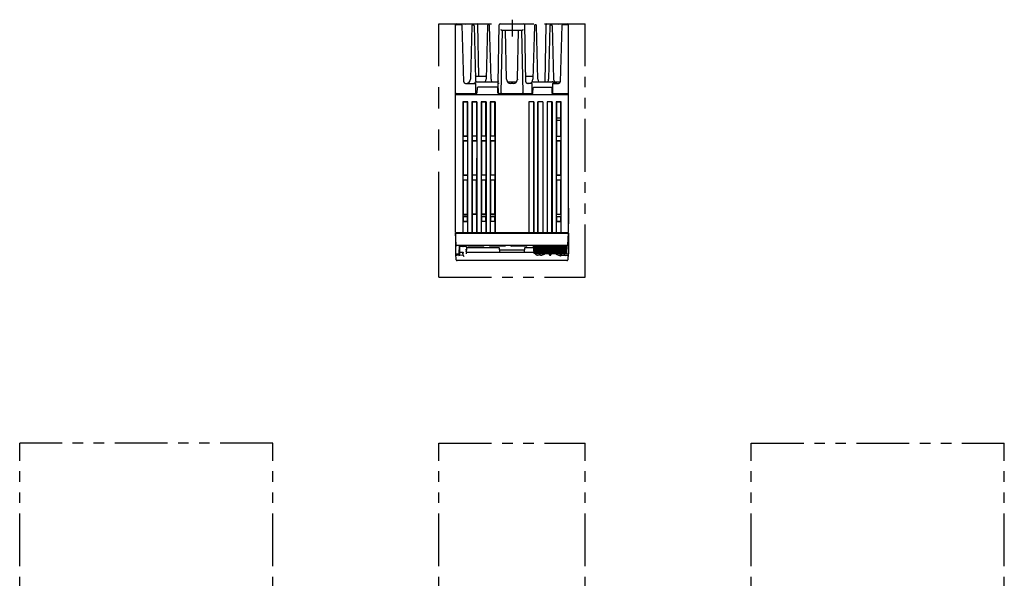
# Model space of a CAD drawing. Header units: millimetres. Extents: x 62 to 795, y -205 to 633.
# Tile 26 of 26: x 64 to 657, y 296 to 633. Entities that reach past the tile are written whole.
import ezdxf

# ---------------------------------------------------------------- set-up
doc = ezdxf.new("R2010")
doc.units = ezdxf.units.MM
doc.linetypes.add('PHANTOMX2', pattern=[127, 63.5, -12.7, 12.7, -12.7, 12.7, -12.7])
for name, color, linetype in [('10', 3, 'CONTINUOUS'), ('11', 2, 'CONTINUOUS'), ('12', 7, 'CONTINUOUS'), ('18', 1, 'PHANTOMX2')]:
    doc.layers.add(name, color=color, linetype=linetype)

msp = doc.modelspace()

# ---------------------------------------------------------------- linework, layer by layer
at = {"layer": '10'}
for p, q in [((326.55, 504.57), (326.55, 629.57)), ((327.05, 630.07), (339.56, 630.07)), ((330.06, 629.57), (327.05, 629.57)), ((331.45, 595.25), (330.56, 629.37)), ((332.55, 629.58), (332.55, 629.56)), ((336.43, 628.99), (335.59, 596.71)), ((337.03, 629.57), (337.07, 629.57)), ((337.67, 628.99), (338.51, 596.71)), ((340.6, 598.57), (340.06, 629.58)), ((345.83, 628.99), (344.99, 596.71)), ((346.43, 629.57), (346.47, 629.57)), ((347.91, 596.71), (347.07, 628.99)), ((352.25, 594.27), (352.87, 629.58)), ((353.37, 630.07), (367.73, 630.07)), ((368.83, 595.25), (368.23, 629.58)), ((374.03, 628.99), (373.19, 596.71)), ((374.63, 629.57), (374.67, 629.57)), ((376.11, 596.71), (375.27, 628.99)), ((380.44, 595.27), (381.04, 629.58)), ((381.54, 630.07), (394.05, 630.07)), ((383.43, 628.99), (382.59, 596.71)), ((384.03, 629.57), (384.07, 629.57)), ((384.67, 628.99), (385.51, 596.71)), ((388.55, 629.56), (388.55, 629.58)), ((390.54, 629.37), (389.65, 595.25)), ((394.05, 629.57), (391.04, 629.57)), ((394.55, 504.57), (394.55, 629.57)), ((354.1, 588.56), (354.75, 626.07)), ((366.48, 626.07), (354.62, 626.07)), ((357.31, 596.71), (356.54, 626.07)), ((363.79, 596.71), (364.56, 626.07)), ((366.35, 626.07), (367, 588.56)), ((332.45, 594.27), (338.3, 594.27)), ((338.65, 595.13), (337.95, 594.42)), ((338.7, 588.56), (338.79, 593.76)), ((338.95, 598.57), (344.55, 598.57)), ((339.01, 595.27), (351.78, 595.27)), ((352.35, 588.56), (352.25, 594.27)), ((357.31, 596.77), (357.33, 596.77)), ((357.33, 596.77), (357.33, 596.43)), ((358.08, 595.27), (363.02, 595.27)), ((361.29, 594.27), (359.81, 594.27)), ((363.77, 596.77), (363.77, 596.44)), ((363.77, 596.77), (363.79, 596.77)), ((368.77, 598.57), (372.75, 598.57)), ((372.29, 594.27), (369.83, 594.27)), ((372.65, 595.13), (371.95, 594.42)), ((372.7, 588.56), (372.79, 593.76)), ((373.01, 595.27), (384.69, 595.27)), ((384.91, 593.76), (385, 588.38)), ((385.05, 595.13), (385.75, 594.42)), ((385.4, 594.27), (388.65, 594.27)), ((386.28, 595.27), (389.16, 595.27)), ((326.55, 587.57), (394.55, 587.57)), ((326.85, 587.57), (326.85, 588.07)), ((326.85, 588.07), (338.96, 588.07)), ((339.51, 591.58), (339.46, 588.56)), ((340.01, 592.07), (339.51, 591.58)), ((351.49, 592.07), (340.01, 592.07)), ((351.99, 591.58), (351.49, 592.07)), ((352.04, 588.56), (351.99, 591.58)), ((352.54, 588.07), (372.66, 588.07)), ((363.34, 588.07), (363.34, 587.57)), ((366.1, 588.07), (366.1, 587.57)), ((372.7, 588.37), (372.69, 588.07)), ((373.16, 588.56), (373.21, 591.58)), ((373.71, 592.07), (373.21, 591.58)), ((373.26, 591.76), (373.33, 591.69)), ((373.71, 592.07), (383.99, 592.07)), ((384.49, 591.58), (383.99, 592.07)), ((384.49, 591.58), (384.54, 588.56)), ((385.04, 588.07), (394.25, 588.07)), ((394.25, 587.57), (394.25, 588.07)), ((330.95, 583.1), (330.95, 504.57)), ((331.1, 582.95), (330.95, 583.1)), ((333.95, 583.1), (330.95, 583.1)), ((331.1, 582.95), (331.12, 562.57)), ((333.8, 582.95), (331.1, 582.95)), ((333.78, 562.57), (333.8, 582.95)), ((333.95, 583.1), (333.8, 582.95)), ((333.95, 504.57), (333.95, 583.1)), ((336.45, 583.1), (336.45, 504.57)), ((336.6, 582.95), (336.45, 583.1)), ((339.45, 583.1), (336.45, 583.1)), ((336.6, 582.95), (336.62, 562.57)), ((339.3, 582.95), (336.6, 582.95)), ((339.28, 562.57), (339.3, 582.95)), ((339.45, 583.1), (339.3, 582.95)), ((339.45, 583.1), (339.45, 504.57)), ((341.95, 583.1), (341.95, 504.57)), ((342.1, 582.95), (341.95, 583.1)), ((344.95, 583.1), (341.95, 583.1)), ((342.1, 582.95), (342.12, 562.57)), ((344.8, 582.95), (342.1, 582.95)), ((344.78, 562.57), (344.8, 582.95)), ((344.95, 583.1), (344.8, 582.95)), ((344.95, 583.1), (344.95, 504.57)), ((347.45, 583.1), (347.45, 504.57)), ((347.6, 582.95), (347.45, 583.1)), ((350.45, 583.1), (347.45, 583.1)), ((347.6, 582.95), (347.62, 562.57)), ((350.3, 582.95), (347.6, 582.95)), ((350.28, 562.57), (350.3, 582.95)), ((350.45, 583.1), (350.3, 582.95)), ((350.45, 583.1), (350.45, 504.57)), ((370.65, 583.07), (370.65, 504.57)), ((373.65, 583.07), (370.65, 583.07)), ((370.65, 583.07), (370.68, 583.05)), ((370.68, 583.05), (370.68, 504.57)), ((373.62, 583.05), (370.68, 583.05)), ((373.65, 583.07), (373.62, 583.05)), ((373.62, 504.57), (373.62, 583.05)), ((373.65, 583.07), (373.65, 504.57)), ((376.15, 583.07), (376.15, 504.57)), ((379.15, 583.07), (376.15, 583.07)), ((376.15, 583.07), (376.18, 583.05)), ((376.18, 504.57), (376.18, 583.05)), ((379.12, 583.05), (376.18, 583.05)), ((379.15, 583.07), (379.12, 583.05)), ((379.12, 583.05), (379.12, 504.57)), ((379.15, 583.07), (379.15, 504.57)), ((384.65, 583.07), (381.65, 583.07)), ((381.65, 583.07), (381.65, 504.57)), ((381.65, 583.07), (381.68, 583.05)), ((384.62, 583.05), (381.68, 583.05)), ((381.68, 583.05), (381.68, 504.57)), ((384.65, 583.07), (384.62, 583.05)), ((384.62, 504.57), (384.62, 583.05)), ((384.65, 583.07), (384.65, 504.57)), ((390.15, 583.07), (387.15, 583.07)), ((387.15, 583.07), (387.15, 504.57)), ((387.15, 583.07), (387.3, 582.92)), ((390, 582.92), (387.3, 582.92)), ((387.3, 582.92), (387.31, 573.57)), ((389.99, 573.57), (390, 582.92)), ((390, 582.92), (390.15, 583.07)), ((390.15, 504.57), (390.15, 583.07)), ((387.31, 573.57), (387.3, 573.56)), ((387.3, 573.56), (390, 573.56)), ((387.3, 573.56), (387.3, 572.08)), ((387.3, 572.08), (390, 572.08)), ((387.31, 572.07), (387.3, 572.08)), ((387.31, 573.57), (389.99, 573.57)), ((387.31, 572.07), (389.99, 572.07)), ((387.33, 572.07), (387.33, 562.57)), ((389.97, 562.57), (389.97, 572.07)), ((389.99, 573.57), (390, 573.56)), ((389.99, 572.07), (390, 572.08)), ((390, 572.08), (390, 573.56)), ((330.98, 562.42), (331.12, 562.57)), ((330.98, 562.42), (330.98, 559.57)), ((330.98, 562.42), (333.92, 562.42)), ((330.98, 559.57), (331.13, 559.42)), ((333.92, 559.57), (330.98, 559.57)), ((333.78, 562.57), (331.12, 562.57)), ((331.13, 559.42), (331.14, 539.23)), ((333.77, 559.42), (331.13, 559.42)), ((333.77, 559.42), (333.76, 539.23)), ((333.92, 559.57), (333.77, 559.42)), ((333.92, 562.42), (333.78, 562.57)), ((333.92, 559.57), (333.92, 562.42)), ((336.48, 562.42), (336.62, 562.57)), ((336.48, 562.42), (336.48, 559.57)), ((339.42, 562.42), (336.48, 562.42)), ((336.48, 559.57), (336.63, 559.42)), ((339.42, 559.57), (336.48, 559.57)), ((339.28, 562.57), (336.62, 562.57)), ((336.63, 559.42), (336.64, 539.23)), ((339.27, 559.42), (336.63, 559.42)), ((339.27, 559.42), (339.26, 539.23)), ((339.42, 559.57), (339.27, 559.42)), ((339.42, 562.42), (339.28, 562.57)), ((339.42, 559.57), (339.42, 562.42)), ((341.98, 562.42), (342.12, 562.57)), ((341.98, 562.42), (341.98, 559.57)), ((344.92, 562.42), (341.98, 562.42)), ((341.98, 559.57), (342.13, 559.42)), ((344.92, 559.57), (341.98, 559.57)), ((344.78, 562.57), (342.12, 562.57)), ((342.13, 559.42), (342.14, 539.23)), ((344.77, 559.42), (342.13, 559.42)), ((344.77, 559.42), (344.76, 539.23)), ((344.92, 559.57), (344.77, 559.42)), ((344.92, 562.42), (344.78, 562.57)), ((344.92, 559.57), (344.92, 562.42)), ((347.48, 562.42), (347.62, 562.57)), ((347.48, 562.42), (347.48, 559.57)), ((350.42, 562.42), (347.48, 562.42)), ((347.48, 559.57), (347.63, 559.42)), ((350.42, 559.57), (347.48, 559.57)), ((350.28, 562.57), (347.62, 562.57)), ((347.63, 559.42), (347.64, 539.23)), ((350.27, 559.42), (347.63, 559.42)), ((350.27, 559.42), (350.26, 539.23)), ((350.42, 559.57), (350.27, 559.42)), ((350.42, 562.42), (350.28, 562.57)), ((350.42, 559.57), (350.42, 562.42)), ((387.18, 562.57), (390.12, 562.57)), ((387.18, 562.57), (387.18, 559.57)), ((390.12, 559.57), (387.18, 559.57)), ((387.18, 559.57), (387.32, 559.42)), ((387.32, 559.42), (387.31, 539.21)), ((389.98, 559.42), (387.32, 559.42)), ((390.12, 559.57), (389.98, 559.42)), ((389.99, 539.21), (389.98, 559.42)), ((390.12, 559.57), (390.12, 562.57)), ((330.98, 539.07), (331.14, 539.23)), ((330.98, 539.07), (330.98, 536.07)), ((330.98, 539.07), (333.92, 539.07)), ((330.98, 536.07), (331.14, 535.91)), ((333.92, 536.07), (330.98, 536.07)), ((331.14, 539.23), (333.76, 539.23)), ((331.14, 535.91), (331.15, 515.47)), ((333.76, 535.91), (331.14, 535.91)), ((333.75, 515.47), (333.76, 535.91)), ((333.92, 539.07), (333.76, 539.23)), ((333.92, 536.07), (333.76, 535.91)), ((333.92, 536.07), (333.92, 539.07)), ((336.48, 539.07), (336.64, 539.23)), ((339.42, 539.07), (336.48, 539.07)), ((336.48, 539.07), (336.48, 536.07)), ((336.48, 536.07), (336.64, 535.91)), ((339.42, 536.07), (336.48, 536.07)), ((336.64, 539.23), (339.26, 539.23)), ((339.26, 535.91), (336.64, 535.91)), ((336.64, 535.91), (336.65, 515.47)), ((339.25, 515.47), (339.26, 535.91)), ((339.42, 539.07), (339.26, 539.23)), ((339.42, 536.07), (339.26, 535.91)), ((339.42, 536.07), (339.42, 539.07)), ((341.98, 539.07), (342.14, 539.23)), ((344.92, 539.07), (341.98, 539.07)), ((341.98, 539.07), (341.98, 536.07)), ((341.98, 536.07), (342.14, 535.91)), ((344.92, 536.07), (341.98, 536.07)), ((342.14, 539.23), (344.76, 539.23)), ((344.76, 535.91), (342.14, 535.91)), ((342.14, 535.91), (342.15, 515.47)), ((344.75, 515.47), (344.76, 535.91)), ((344.92, 539.07), (344.76, 539.23)), ((344.92, 536.07), (344.76, 535.91)), ((344.92, 536.07), (344.92, 539.07)), ((347.48, 539.07), (347.64, 539.23)), ((350.42, 539.07), (347.48, 539.07)), ((347.48, 539.07), (347.48, 536.07)), ((350.42, 536.07), (347.48, 536.07)), ((347.48, 536.07), (347.64, 535.91)), ((347.64, 539.23), (350.26, 539.23)), ((350.26, 535.91), (347.64, 535.91)), ((347.64, 535.91), (347.65, 515.47)), ((350.25, 515.47), (350.26, 535.91)), ((350.42, 539.07), (350.26, 539.23)), ((350.42, 536.07), (350.26, 535.91)), ((350.42, 536.07), (350.42, 539.07)), ((387.18, 539.07), (387.31, 539.21)), ((387.18, 539.07), (390.12, 539.07)), ((387.18, 539.07), (387.18, 536.07)), ((390.12, 536.07), (387.18, 536.07)), ((387.18, 536.07), (387.31, 535.94)), ((387.31, 535.94), (387.3, 515.6)), ((387.31, 539.21), (389.99, 539.21)), ((389.99, 535.94), (387.31, 535.94)), ((390.12, 539.07), (389.99, 539.21)), ((390.12, 536.07), (389.99, 535.94)), ((390, 515.6), (389.99, 535.94)), ((390.12, 536.07), (390.12, 539.07)), ((394.55, 519.07), (394.56, 519.07)), ((394.7, 509.81), (394.7, 518.93)), ((330.98, 515.29), (331.15, 515.47)), ((330.98, 515.29), (333.92, 515.29)), ((330.98, 515.29), (330.98, 514.13)), ((330.98, 514.13), (331.15, 513.97)), ((333.92, 514.13), (330.98, 514.13)), ((330.98, 511.17), (331.15, 511.34)), ((330.98, 511.17), (333.92, 511.17)), ((330.98, 511.17), (330.98, 504.57)), ((331.15, 515.47), (333.75, 515.47)), ((333.75, 513.97), (331.15, 513.97)), ((331.15, 513.97), (331.15, 511.34)), ((331.15, 511.34), (333.75, 511.34)), ((333.92, 515.29), (333.75, 515.47)), ((333.92, 514.13), (333.75, 513.97)), ((333.75, 511.34), (333.75, 513.97)), ((333.92, 511.17), (333.75, 511.34)), ((333.92, 514.13), (333.92, 515.29)), ((333.92, 504.57), (333.92, 511.17)), ((336.48, 515.29), (336.65, 515.47)), ((339.42, 515.29), (336.48, 515.29)), ((336.48, 515.29), (336.48, 504.57)), ((339.25, 515.47), (336.65, 515.47)), ((339.42, 515.29), (339.25, 515.47)), ((339.42, 504.57), (339.42, 515.29)), ((341.98, 515.29), (342.15, 515.47)), ((344.92, 515.29), (341.98, 515.29)), ((341.98, 515.29), (341.98, 514.14)), ((344.92, 514.14), (341.98, 514.14)), ((342.13, 513.97), (341.98, 514.14)), ((341.98, 511.17), (342.13, 511.33)), ((344.92, 511.17), (341.98, 511.17)), ((341.98, 511.17), (341.98, 504.57)), ((344.77, 513.97), (342.13, 513.97)), ((342.13, 513.97), (342.13, 511.33)), ((342.13, 511.33), (344.77, 511.33)), ((344.75, 515.47), (342.15, 515.47)), ((344.92, 515.29), (344.75, 515.47)), ((344.92, 514.14), (344.77, 513.97)), ((344.77, 511.33), (344.77, 513.97)), ((344.92, 511.17), (344.77, 511.33)), ((344.92, 514.14), (344.92, 515.29)), ((344.92, 504.57), (344.92, 511.17)), ((347.48, 515.29), (347.65, 515.47)), ((350.42, 515.29), (347.48, 515.29)), ((347.48, 515.29), (347.48, 514.14)), ((350.42, 514.14), (347.48, 514.14)), ((347.63, 513.97), (347.48, 514.14)), ((347.48, 511.17), (347.63, 511.33)), ((350.42, 511.17), (347.48, 511.17)), ((347.48, 511.17), (347.48, 504.57)), ((350.27, 513.97), (347.63, 513.97)), ((347.63, 513.97), (347.63, 511.33)), ((347.63, 511.33), (350.27, 511.33)), ((350.25, 515.47), (347.65, 515.47)), ((350.42, 515.29), (350.25, 515.47)), ((350.42, 514.14), (350.27, 513.97)), ((350.27, 511.33), (350.27, 513.97)), ((350.42, 511.17), (350.27, 511.33)), ((350.42, 514.14), (350.42, 515.29)), ((350.42, 504.57), (350.42, 511.17)), ((387.18, 515.47), (387.3, 515.6)), ((387.18, 515.47), (390.12, 515.47)), ((387.18, 515.47), (387.18, 513.97)), ((390.12, 513.97), (387.18, 513.97)), ((387.18, 513.97), (387.3, 513.85)), ((387.18, 511.17), (387.3, 511.3)), ((387.18, 511.17), (390.12, 511.17)), ((387.18, 511.17), (387.18, 504.57)), ((387.3, 515.6), (390, 515.6)), ((390, 513.85), (387.3, 513.85)), ((387.3, 513.85), (387.3, 511.3)), ((387.3, 511.3), (390, 511.3)), ((390.12, 515.47), (390, 515.6)), ((390.12, 513.97), (390, 513.85)), ((390, 511.3), (390, 513.85)), ((390.12, 511.17), (390, 511.3)), ((390.12, 513.97), (390.12, 515.47)), ((390.12, 504.57), (390.12, 511.17)), ((326.55, 504.57), (394.55, 504.57)), ((326.85, 504.57), (326.85, 504.07)), ((394.25, 504.07), (394.25, 504.57)), ((394.55, 504.07), (394.55, 494.03)), ((326.55, 503.96), (326.56, 503.96)), ((326.55, 503.96), (326.55, 494.03)), ((326.55, 494.03), (326.55, 491.57)), ((328.57, 494.07), (328.55, 491.57)), ((328.56, 492.62), (330.23, 492.62)), ((328.58, 492.32), (328.56, 492.32)), ((328.79, 494.07), (328.57, 494.07)), ((328.78, 496.57), (328.79, 494.07)), ((328.78, 495.52), (329.05, 495.52)), ((330.92, 495.96), (329.05, 495.93)), ((329.05, 492.65), (329.05, 495.93)), ((329.05, 492.65), (330.92, 492.62)), ((329.05, 490.91), (329.05, 492.62)), ((330.23, 492.62), (330.23, 492.64)), ((330.23, 492.62), (330.24, 492.64)), ((330.89, 495.97), (330.87, 495.96)), ((330.91, 496), (330.89, 495.97)), ((330.92, 496.02), (330.91, 496)), ((330.94, 496.03), (330.92, 496.02)), ((330.92, 495.96), (330.92, 495.96)), ((330.92, 495.96), (330.92, 495.96)), ((330.95, 496.05), (330.94, 496.03)), ((330.94, 492.62), (330.94, 492.62)), ((330.96, 496.06), (330.95, 496.05)), ((330.95, 492.62), (330.96, 492.62)), ((330.95, 492.62), (330.95, 492.62)), ((330.97, 496.07), (330.96, 496.06)), ((330.98, 496.09), (330.97, 496.08)), ((330.97, 496.08), (330.97, 496.07)), ((330.99, 496.09), (330.98, 496.09)), ((331, 496.11), (330.99, 496.1)), ((330.99, 496.1), (330.99, 496.09)), ((331.01, 496.12), (331, 496.12)), ((331, 496.12), (331, 496.11)), ((331.02, 496.01), (331, 495.99)), ((331.02, 496.14), (331.01, 496.13)), ((331.05, 496.07), (331.05, 496.27)), ((331.05, 496.07), (331.05, 496.07)), ((331.05, 491.99), (331.05, 492.55)), ((331.1, 492.47), (331.1, 492.46)), ((331.1, 492.46), (331.1, 492.46)), ((331.19, 490.75), (331.1, 492.46)), ((331.35, 496.27), (332.61, 496.27)), ((333.07, 494.07), (332.62, 494.08)), ((333.05, 492.68), (333, 491.69)), ((333.01, 492.68), (373.76, 492.68)), ((333.11, 495.62), (333.11, 495.41)), ((352.79, 495.17), (333.54, 495.17)), ((353.1, 494.07), (353.05, 493.04)), ((353.1, 494.07), (353.09, 494.88)), ((353.1, 494.07), (368, 494.07)), ((368.01, 494.88), (368, 494.07)), ((368.05, 493.04), (368, 494.07)), ((373.63, 495.17), (368.31, 495.17)), ((394.55, 494.03), (394.55, 491.57)), ((326.55, 491.57), (328.55, 491.57)), ((326.98, 488.05), (326.8, 491.57)), ((331.19, 490.78), (327.32, 490.7)), ((393.62, 487.57), (327.48, 487.57)), ((330.56, 491.99), (331.12, 491.99)), ((389.93, 491.1), (389.91, 490.75)), ((389.91, 490.77), (393.78, 490.7)), ((392.05, 490.91), (392.05, 491.11)), ((392.55, 491.67), (392.55, 491.57)), ((392.55, 491.57), (394.55, 491.57)), ((394.3, 491.57), (394.12, 488.05))]:
    msp.add_line(p, q, dxfattribs=at)
for points in [[(352.27, 595.71), (352.27, 595.69), (352.27, 595.68), (352.27, 595.66), (352.26, 595.64), (352.26, 595.62), (352.25, 595.6), (352.24, 595.57), (352.22, 595.54), (352.21, 595.52), (352.19, 595.49), (352.17, 595.46), (352.15, 595.44), (352.13, 595.41), (352.1, 595.39), (352.07, 595.37), (352.04, 595.35), (352.01, 595.33), (351.97, 595.31), (351.94, 595.3), (351.9, 595.29), (351.86, 595.28), (351.81, 595.27), (351.78, 595.27)], [(372.02, 594.49), (372.02, 594.49), (372.01, 594.48), (371.99, 594.47), (371.99, 594.46), (371.98, 594.46), (371.97, 594.45), (371.97, 594.45)], [(331, 495.99), (330.97, 495.97), (330.94, 495.96), (330.92, 495.96)], [(330.92, 492.62), (330.93, 492.62), (330.94, 492.62)], [(330.94, 492.62), (330.94, 492.62), (330.95, 492.62), (330.95, 492.62)], [(330.96, 492.62), (330.98, 492.61), (331, 492.59), (331.03, 492.58), (331.05, 492.55), (331.07, 492.53), (331.08, 492.51), (331.09, 492.49), (331.09, 492.48), (331.1, 492.47), (331.1, 492.47)], [(331.01, 496.13), (331.01, 496.13), (331.01, 496.12)], [(331.03, 496.16), (331.03, 496.16), (331.03, 496.15), (331.03, 496.15), (331.02, 496.15), (331.02, 496.14), (331.02, 496.14)], [(331.03, 496.03), (331.02, 496.01), (331.02, 496)], [(331.04, 496.17), (331.04, 496.17), (331.04, 496.17), (331.04, 496.17), (331.03, 496.16), (331.03, 496.16)], [(331.05, 496.07), (331.05, 496.07), (331.05, 496.06), (331.04, 496.04), (331.03, 496.03)], [(331.05, 496.19), (331.05, 496.19), (331.05, 496.19), (331.05, 496.18), (331.05, 496.18), (331.04, 496.18), (331.04, 496.18), (331.04, 496.17)]]:
    msp.add_lwpolyline(points, dxfattribs=at)
for centre, radius, start, end in [((327.05, 629.57), 0.5, 90, 180), ((327.05, 629.07), 0.5, 90, 180), ((330.06, 629.07), 0.5, 1.5, 90), ((333.76, 629.45), 3.21, 181.29185, 181.49827), ((337.03, 628.97), 0.6, 90, 178.5), ((337.07, 628.97), 0.6, 1.5, 90), ((339.56, 629.57), 0.5, 1, 90), ((346.43, 628.97), 0.6, 90, 178.5), ((346.47, 628.97), 0.6, 1.5, 90), ((353.37, 629.57), 0.5, 90, 179), ((367.73, 629.57), 0.5, 1, 90), ((374.63, 628.97), 0.6, 90, 178.5), ((374.67, 628.97), 0.6, 1.5, 90), ((381.54, 629.57), 0.5, 90, 179), ((384.03, 628.97), 0.6, 90, 178.5), ((384.07, 628.97), 0.6, 1.5, 90), ((391.04, 629.07), 0.5, 90, 178.5), ((387.34, 629.45), 3.21, 358.50173, 358.70815), ((394.05, 629.57), 0.5, 0, 90), ((394.05, 629.07), 0.5, 0, 90), ((338.95, 599.07), 0.5, 181.5, 270), ((344.55, 599.07), 0.5, 270, 358.5), ((372.75, 599.07), 0.5, 270, 358.5), ((332.45, 595.27), 1, 181.5, 270), ((333.09, 596.77), 2.5, 270.07061, 358.5), ((337.59, 594.77), 0.5, 270.34275, 315), ((338.29, 593.77), 0.5, 359, 90.00017), ((341.01, 596.77), 2.5, 181.5, 216.83307), ((339.01, 594.77), 0.5, 90, 135), ((342.49, 596.77), 2.5, 323.10303, 358.5), ((350.41, 596.77), 2.5, 181.5, 216.87071), ((359.81, 596.77), 2.5, 181.5, 270), ((358.08, 595.77), 0.5, 212.13776, 270), ((361.29, 596.77), 2.5, 270, 358.5), ((363.02, 595.77), 0.5, 270, 327.83256), ((369.83, 595.27), 1, 181, 270), ((370.69, 596.77), 2.5, 270.07234, 358.5), ((371.59, 594.77), 0.5, 270, 315), ((372.29, 593.77), 0.5, 359, 90), ((373.01, 594.77), 0.5, 90, 135), ((378.61, 596.77), 2.5, 181.5, 216.87071), ((380.09, 596.77), 2.5, 323.12929, 358.5), ((384.69, 594.77), 0.5, 45, 90), ((385.41, 593.77), 0.5, 89.99987, 181), ((388.01, 596.77), 2.5, 181.5, 269.92946), ((386.11, 594.77), 0.5, 224.99999, 269.67017), ((386.28, 595.77), 0.5, 210, 270), ((388.65, 595.27), 1, 270, 358.5), ((389.16, 595.77), 0.5, 270, 358.5), ((327.05, 588.57), 0.5, 180, 270), ((338.2, 588.57), 0.5, 270, 359), ((338.96, 588.57), 0.5, 270, 359), ((352.54, 588.57), 0.5, 181, 270), ((352.85, 588.57), 0.5, 181, 270), ((353.77, 588.57), 0.5, 273.93763, 359), ((367.33, 588.57), 0.5, 181, 266.06237), ((372.2, 588.57), 0.5, 270, 359), ((372.66, 588.57), 0.5, 270, 359), ((372.57, 588.45), 0.124, 6.28318, 6.76448), ((385.04, 588.57), 0.5, 181, 270), ((385.5, 588.57), 0.5, 181, 270), ((394.05, 588.57), 0.5, 270, 0), ((394.56, 518.93), 0.14, 0, 90), ((344.4, 512.47), 1.5, 75.7622, 90), ((394.4, 509.81), 0.3, 300, 60), ((328.49, 495.27), 1, 41.33704, 72.75564), ((330.77, 496.22), 0.328, 320.5361, 332.01279), ((331.35, 496.27), 0.3, 90, 180), ((330.76, 496.22), 0.344, 332.06302, 341.58803), ((338.22, 494.12), 5.15, 178.185, 180.4793), ((338.08, 493.81), 5.02, 176.98829, 177.32887), ((333.54, 495.67), 0.5, 210.77985, 270), ((352.74, 492.98), 0.3, 270, 299.18533), ((352.77, 494.69), 0.479, 84.10865, 87.80605), ((352.79, 494.87), 0.3, 1, 90), ((368.31, 494.87), 0.3, 90, 179), ((368.36, 492.98), 0.3, 240.81467, 270), ((368.33, 494.69), 0.479, 92.19395, 95.89135), ((327.48, 488.07), 0.5, 183, 270), ((393.62, 488.07), 0.5, 270, 357)]:
    msp.add_arc(centre, radius, start, end, dxfattribs=at)
for centre, major_axis, ratio, start_param, end_param in [((328.55, 492.51), (0.5, 0), 0.365544, -1.518436, 0), ((328.55, 490.91), (0.5, 0), 0.365544, -1.518436, 0), ((331.69, 490.79), (0.032, 0.542), 0.919883, -4.59061, -4.237462), ((389.41, 490.78), (-0.032, 0.542), 0.91988, -2.045836, -1.692688), ((392.55, 490.91), (0.5, 0), 0.365912, 3.141593, 4.660029)]:
    msp.add_ellipse(centre, major_axis=major_axis, ratio=ratio, start_param=start_param, end_param=end_param, dxfattribs=at)
for points, knots in [([(354.62, 626.07), (354.61, 626.07), (354.58, 626.08), (354.54, 626.09), (354.49, 626.1), (354.42, 626.14), (354.34, 626.18), (354.23, 626.25), (354.11, 626.33), (353.96, 626.44), (353.84, 626.52), (353.76, 626.58)], [0, 0, 0, 0, 0.038383, 0.08201, 0.130717, 0.183982, 0.301709, 0.430692, 0.567376, 0.709117, 1, 1, 1, 1]), ([(367.34, 626.58), (367.26, 626.52), (367.14, 626.44), (366.99, 626.33), (366.87, 626.25), (366.76, 626.18), (366.67, 626.14), (366.61, 626.1), (366.56, 626.09), (366.52, 626.08), (366.49, 626.07), (366.48, 626.07)], [0, 0, 0, 0, 0.290883, 0.432624, 0.569308, 0.69829, 0.816018, 0.869283, 0.91799, 0.961617, 1, 1, 1, 1]), ([(333.33, 594.27), (333.37, 594.27), (333.44, 594.27), (333.55, 594.28), (333.65, 594.28), (333.73, 594.28), (333.8, 594.28), (333.85, 594.28), (333.89, 594.27), (333.91, 594.27), (333.92, 594.27), (333.92, 594.27)], [0, 0, 0, 0, 0.198079, 0.379408, 0.541569, 0.68239, 0.80002, 0.892945, 0.959937, 0.983385, 1, 1, 1, 1]), ([(351.75, 594.28), (351.78, 594.28), (351.85, 594.28), (351.94, 594.28), (352.02, 594.28), (352.09, 594.28), (352.14, 594.28), (352.16, 594.28), (352.19, 594.28), (352.21, 594.28), (352.23, 594.27), (352.24, 594.27), (352.24, 594.27), (352.25, 594.27), (352.25, 594.27), (352.25, 594.27)], [0, 0, 0, 0, 0.194999, 0.382505, 0.555317, 0.706795, 0.772677, 0.831119, 0.881559, 0.923515, 0.956585, 0.980454, 0.988869, 0.994944, 1, 1, 1, 1]), ([(352.25, 594.27), (352.25, 594.27), (352.25, 594.27), (352.26, 594.27), (352.26, 594.27), (352.27, 594.27), (352.29, 594.28), (352.31, 594.28), (352.34, 594.28), (352.36, 594.28), (352.41, 594.28), (352.48, 594.28), (352.56, 594.28), (352.65, 594.28), (352.72, 594.28), (352.75, 594.28)], [0, 0, 0, 0, 0.005056, 0.011131, 0.019546, 0.043415, 0.076485, 0.118441, 0.168881, 0.227323, 0.293205, 0.444683, 0.617495, 0.805001, 1, 1, 1, 1]), ([(387.18, 594.27), (387.18, 594.27), (387.19, 594.27), (387.21, 594.27), (387.25, 594.28), (387.3, 594.28), (387.37, 594.28), (387.45, 594.28), (387.55, 594.28), (387.66, 594.27), (387.73, 594.27), (387.77, 594.27)], [0, 0, 0, 0, 0.016616, 0.040063, 0.107055, 0.199981, 0.31761, 0.458432, 0.620593, 0.801921, 1, 1, 1, 1]), ([(372.69, 588.46), (372.69, 588.47), (372.69, 588.47), (372.69, 588.47), (372.69, 588.47), (372.69, 588.47), (372.69, 588.47), (372.69, 588.47), (372.69, 588.47), (372.69, 588.47), (372.69, 588.47), (372.69, 588.46)], [0, 0, 0, 0, 0.183114, 0.323717, 0.375245, 0.413383, 0.439252, 0.458818, 0.520415, 0.63503, 1, 1, 1, 1]), ([(372.7, 588.37), (372.7, 588.39), (372.7, 588.41), (372.7, 588.44), (372.7, 588.46), (372.69, 588.46)], [0, 0, 0, 0, 0.534841, 0.785655, 1, 1, 1, 1]), ([(331.09, 496.13), (331.09, 496.12), (331.08, 496.12), (331.08, 496.12), (331.08, 496.12)], [0, 0, 0, 0, 0.767561, 1, 1, 1, 1]), ([(331.35, 496.27), (331.32, 496.27), (331.27, 496.26), (331.2, 496.23), (331.13, 496.19), (331.1, 496.15), (331.09, 496.13)], [0, 0, 0, 0, 0.256887, 0.51057, 0.758615, 1, 1, 1, 1]), ([(332.61, 496.27), (332.62, 496.27), (332.63, 496.26), (332.66, 496.25), (332.69, 496.24), (332.72, 496.22), (332.76, 496.19), (332.8, 496.14), (332.83, 496.11), (332.84, 496.09)], [0, 0, 0, 0, 0.084181, 0.1602, 0.2938, 0.416272, 0.534379, 0.766764, 1, 1, 1, 1]), ([(332.84, 496.09), (332.84, 496.09), (332.85, 496.08), (332.86, 496.06), (332.87, 496.06)], [0, 0, 0, 0, 0.234068, 1, 1, 1, 1]), ([(332.87, 496.06), (332.89, 496.04), (332.92, 495.99), (332.98, 495.93), (333.04, 495.86), (333.06, 495.81), (333.08, 495.79)], [0, 0, 0, 0, 0.242416, 0.512825, 0.779001, 1, 1, 1, 1]), ([(332.98, 492.68), (332.97, 492.69), (332.96, 492.71), (332.94, 492.74), (332.93, 492.79), (332.93, 492.86), (332.94, 492.92), (332.95, 492.95)], [0, 0, 0, 0, 0.15374, 0.253171, 0.369136, 0.652634, 1, 1, 1, 1]), ([(333.07, 494.04), (333.06, 493.95), (333.05, 493.76), (333.03, 493.48), (333, 493.21), (332.96, 493.04), (332.95, 492.95)], [0, 0, 0, 0, 0.25855, 0.513451, 0.761534, 1, 1, 1, 1]), ([(333.01, 492.68), (333.01, 492.68), (333, 492.68), (332.99, 492.68), (332.98, 492.68)], [0, 0, 0, 0, 0.237313, 1, 1, 1, 1]), ([(333.11, 495.42), (333.11, 495.42), (333.1, 495.42), (333.1, 495.42), (333.1, 495.42), (333.1, 495.42), (333.09, 495.41), (333.09, 495.41), (333.08, 495.4), (333.08, 495.38), (333.08, 495.37), (333.07, 495.34), (333.07, 495.31), (333.06, 495.26), (333.06, 495.21), (333.06, 495.18), (333.06, 495.16)], [0, 0, 0, 0, 0.01847, 0.026234, 0.034781, 0.045066, 0.057522, 0.089346, 0.130221, 0.179456, 0.236318, 0.300115, 0.446169, 0.613632, 0.799213, 1, 1, 1, 1]), ([(333.06, 495.16), (333.07, 495.09), (333.07, 494.94), (333.08, 494.65), (333.08, 494.43), (333.07, 494.28)], [0, 0, 0, 0, 0.239618, 0.487537, 1, 1, 1, 1]), ([(333.08, 495.79), (333.08, 495.78), (333.09, 495.76), (333.1, 495.72), (333.11, 495.69), (333.11, 495.67)], [0, 0, 0, 0, 0.21282, 0.459342, 1, 1, 1, 1]), ([(333.11, 495.67), (333.11, 495.66), (333.11, 495.64), (333.11, 495.63), (333.11, 495.62)], [0, 0, 0, 0, 0.751532, 1, 1, 1, 1]), ([(353.1, 494.07), (353.1, 494.07), (353.1, 494.07), (353.1, 494.07), (353.1, 494.07), (353.1, 494.07), (353.1, 494.07), (353.09, 494.07), (353.09, 494.07), (353.09, 494.07), (353.08, 494.07), (353.07, 494.07), (353.06, 494.07), (353.05, 494.07), (353.03, 494.07), (353.01, 494.07), (352.99, 494.07), (352.96, 494.08), (352.91, 494.08), (352.86, 494.08), (352.82, 494.08), (352.8, 494.08)], [0, 0, 0, 0, 0.000302, 0.001206, 0.002711, 0.004817, 0.010826, 0.01922, 0.029977, 0.043074, 0.058476, 0.076147, 0.11812, 0.168587, 0.22706, 0.292974, 0.365695, 0.44452, 0.617394, 0.804951, 1, 1, 1, 1]), ([(353.04, 492.96), (353.03, 492.93), (353.02, 492.88), (352.99, 492.81), (352.94, 492.75), (352.91, 492.73), (352.89, 492.72)], [0, 0, 0, 0, 0.282136, 0.544435, 0.781243, 1, 1, 1, 1]), ([(368, 494.07), (368, 494.07), (368, 494.07), (368, 494.07), (368, 494.07), (368, 494.07), (368, 494.07), (368.01, 494.07), (368.01, 494.07), (368.01, 494.07), (368.02, 494.07), (368.03, 494.07), (368.04, 494.07), (368.05, 494.07), (368.07, 494.07), (368.09, 494.07), (368.11, 494.07), (368.14, 494.08), (368.19, 494.08), (368.24, 494.08), (368.28, 494.08), (368.3, 494.08)], [0, 0, 0, 0, 0.000303, 0.00121, 0.002719, 0.00483, 0.010848, 0.019249, 0.030012, 0.043113, 0.05852, 0.076194, 0.118174, 0.168645, 0.227119, 0.293033, 0.365751, 0.444572, 0.617433, 0.804972, 1, 1, 1, 1]), ([(368.21, 492.72), (368.19, 492.73), (368.16, 492.75), (368.11, 492.81), (368.08, 492.88), (368.07, 492.93), (368.06, 492.96)], [0, 0, 0, 0, 0.218757, 0.455565, 0.717864, 1, 1, 1, 1]), ([(327.32, 490.7), (327.3, 490.7), (327.28, 490.7), (327.25, 490.7), (327.21, 490.7), (327.18, 490.69), (327.13, 490.69), (327.09, 490.69), (327.05, 490.69), (327.01, 490.69), (326.98, 490.69), (326.95, 490.69), (326.92, 490.69), (326.9, 490.69), (326.88, 490.69), (326.87, 490.69), (326.86, 490.69), (326.85, 490.69), (326.85, 490.69), (326.85, 490.69), (326.84, 490.69), (326.84, 490.69), (326.84, 490.69)], [0, 0, 0, 0, 0.099534, 0.148852, 0.197693, 0.29354, 0.386246, 0.474971, 0.558917, 0.637335, 0.70952, 0.774825, 0.832667, 0.88253, 0.923972, 0.956628, 0.969571, 0.980221, 0.988563, 0.99459, 0.998332, 1, 1, 1, 1]), ([(331.23, 490.56), (331.25, 490.51), (331.31, 490.4), (331.43, 490.28), (331.56, 490.19), (331.65, 490.14), (331.7, 490.13)], [0, 0, 0, 0, 0.27544, 0.535227, 0.776406, 1, 1, 1, 1]), ([(389.87, 490.56), (389.85, 490.51), (389.79, 490.4), (389.67, 490.28), (389.54, 490.18), (389.45, 490.14), (389.4, 490.13)], [0, 0, 0, 0, 0.275438, 0.535225, 0.776404, 1, 1, 1, 1]), ([(393.78, 490.7), (393.8, 490.7), (393.82, 490.7), (393.85, 490.7), (393.88, 490.69), (393.92, 490.69), (393.97, 490.69), (394.01, 490.69), (394.05, 490.69), (394.08, 490.69), (394.12, 490.68), (394.15, 490.68), (394.18, 490.68), (394.2, 490.68), (394.22, 490.68), (394.23, 490.68), (394.24, 490.68), (394.25, 490.68), (394.25, 490.68), (394.25, 490.69), (394.26, 490.69), (394.26, 490.69), (394.26, 490.69)], [0, 0, 0, 0, 0.099474, 0.148768, 0.197587, 0.293398, 0.386079, 0.474788, 0.558728, 0.637144, 0.709334, 0.774648, 0.832502, 0.88238, 0.923838, 0.95651, 0.969463, 0.980123, 0.988477, 0.994519, 0.998283, 1, 1, 1, 1])]:
    msp.add_open_spline(points, degree=3, knots=knots, dxfattribs=at)
for points in [[(353.05, 493.04), (353.04, 493.01), (353.04, 492.99), (353.04, 492.96)], [(368.06, 492.96), (368.06, 492.99), (368.06, 493.01), (368.05, 493.04)]]:
    msp.add_open_spline(points, degree=3, dxfattribs=at)
at = {"layer": '11'}
for p, q in [((326.55, 504.07), (394.55, 504.07)), ((326.92, 497.05), (326.55, 504.07)), ((326.85, 504.57), (326.85, 504.07)), ((354.74, 504.57), (354.75, 504.07)), ((394.18, 497.05), (394.55, 504.07)), ((394.25, 504.57), (394.25, 504.07)), ((393.68, 496.57), (327.42, 496.57)), ((343.33, 496.31), (334.37, 496.31)), ((342.85, 496.31), (334.85, 496.31)), ((334.85, 496.31), (334.85, 496.31)), ((335.24, 496.31), (335.24, 496.31)), ((335.6, 496.31), (335.6, 496.31)), ((336.32, 496.31), (336.32, 496.31)), ((336.69, 496.31), (336.69, 496.31)), ((336.98, 496.31), (336.98, 496.31)), ((337.68, 496.31), (337.68, 496.31)), ((338.08, 496.31), (338.08, 496.31)), ((338.79, 496.31), (338.79, 496.31)), ((339.07, 496.31), (339.07, 496.31)), ((339.52, 496.31), (339.52, 496.31)), ((340.2, 496.31), (340.2, 496.31)), ((340.21, 496.31), (340.21, 496.31)), ((340.55, 496.31), (340.55, 496.31)), ((341.01, 496.31), (341.01, 496.31)), ((342.54, 496.31), (342.54, 496.31)), ((342.85, 496.31), (342.85, 496.31)), ((356.23, 496.31), (347.27, 496.31)), ((349.85, 496.31), (347.61, 496.31)), ((347.61, 496.31), (347.61, 496.31)), ((348.25, 496.31), (348.25, 496.31)), ((348.46, 496.31), (348.46, 496.3)), ((355.03, 496.3), (348.46, 496.3)), ((348.72, 496.31), (348.72, 496.31)), ((348.73, 496.31), (348.73, 496.31)), ((349.21, 496.31), (349.21, 496.31)), ((349.85, 496.31), (349.85, 496.31)), ((352.23, 496.31), (350.27, 496.31)), ((350.27, 496.31), (350.27, 496.31)), ((350.38, 496.31), (350.38, 496.3)), ((351.58, 496.31), (351.58, 496.3)), ((354.34, 496.31), (352.64, 496.31)), ((352.64, 496.31), (352.64, 496.3)), ((352.64, 496.31), (352.64, 496.31)), ((353.76, 496.31), (353.76, 496.3)), ((354.34, 496.31), (354.34, 496.31)), ((355.94, 496.31), (354.75, 496.31)), ((354.75, 496.31), (354.75, 496.31)), ((355.03, 496.31), (355.03, 496.3)), ((355.93, 496.31), (355.93, 496.31)), ((355.94, 496.31), (355.94, 496.31)), ((369.15, 496.31), (360.16, 496.31)), ((360.16, 496.31), (360.16, 496.3)), ((369.15, 496.3), (360.16, 496.3)), ((361.07, 496.31), (361.07, 496.3)), ((363.67, 496.31), (362.37, 496.31)), ((362.37, 496.31), (362.37, 496.31)), ((362.73, 496.31), (362.73, 496.3)), ((363.55, 496.31), (363.55, 496.31)), ((363.67, 496.31), (363.67, 496.31)), ((365.25, 496.31), (364.06, 496.31)), ((364.06, 496.31), (364.06, 496.31)), ((364.67, 496.31), (364.67, 496.3)), ((365.24, 496.31), (365.24, 496.31)), ((365.25, 496.31), (365.25, 496.31)), ((367.07, 496.31), (365.52, 496.31)), ((365.52, 496.31), (365.52, 496.31)), ((366.2, 496.31), (366.2, 496.3)), ((367.07, 496.31), (367.07, 496.31)), ((368.33, 496.31), (368.33, 496.3)), ((369.07, 496.57), (369.07, 496.56)), ((374.43, 496.56), (369.07, 496.56)), ((369.15, 496.31), (369.15, 496.3)), ((369.2, 496.57), (369.2, 496.56)), ((369.45, 496.57), (369.45, 496.56)), ((369.95, 496.57), (369.95, 496.56)), ((370.21, 496.57), (370.21, 496.56)), ((370.42, 496.57), (370.42, 496.56)), ((370.91, 496.57), (370.91, 496.56)), ((371.2, 496.57), (371.2, 496.56)), ((371.69, 496.57), (371.69, 496.56)), ((371.7, 496.57), (371.7, 496.56)), ((371.9, 496.57), (371.9, 496.56)), ((372.21, 496.57), (372.21, 496.56)), ((372.69, 496.57), (372.69, 496.56)), ((372.69, 496.57), (372.69, 496.56)), ((372.93, 496.57), (372.93, 496.56)), ((372.97, 496.57), (372.97, 496.56)), ((373.1, 496.57), (373.1, 496.56)), ((373.27, 496.57), (373.27, 496.56)), ((373.55, 496.56), (373.79, 492.04)), ((373.81, 492.04), (373.57, 496.56)), ((373.57, 496.56), (373.81, 492.04)), ((373.84, 492.04), (373.61, 496.56)), ((373.61, 496.56), (373.85, 492.04)), ((373.9, 492.04), (373.67, 496.56)), ((373.67, 496.56), (373.9, 492.04)), ((373.97, 492.04), (373.74, 496.56)), ((373.74, 496.56), (373.98, 492.04)), ((374.07, 492.04), (373.83, 496.56)), ((373.84, 496.56), (374.07, 492.04)), ((374.18, 492.04), (373.95, 496.56)), ((373.95, 496.56), (374.18, 492.04)), ((374.3, 492.04), (374.08, 496.56)), ((374.08, 496.56), (374.31, 492.04)), ((374.45, 492.04), (374.23, 496.56)), ((374.23, 496.56), (374.45, 492.04)), ((374.34, 496.56), (374.34, 496.57)), ((374.61, 492.04), (374.39, 496.56)), ((374.4, 496.56), (374.62, 492.04)), ((374.43, 496.56), (374.43, 496.57)), ((374.79, 492.04), (374.58, 496.57)), ((374.59, 496.57), (374.8, 492.04)), ((374.99, 492.04), (374.78, 496.57)), ((374.79, 496.57), (374.99, 492.04)), ((375.2, 492.04), (374.99, 496.57)), ((375.01, 496.57), (375.21, 492.04)), ((375.43, 492.04), (375.23, 496.57)), ((375.24, 496.57), (375.44, 492.04)), ((375.67, 492.04), (375.48, 496.57)), ((375.49, 496.57), (375.68, 492.04)), ((375.93, 492.04), (375.74, 496.57)), ((375.76, 496.57), (375.94, 492.04)), ((376.21, 492.04), (376.02, 496.57)), ((376.04, 496.57), (376.21, 492.04)), ((376.49, 492.04), (376.32, 496.57)), ((376.33, 496.57), (376.5, 492.04)), ((376.79, 492.04), (376.62, 496.57)), ((376.79, 492.04), (376.63, 496.57)), ((376.64, 496.57), (376.8, 492.04)), ((377.09, 492.04), (376.93, 496.57)), ((377.11, 492.04), (376.95, 496.57)), ((376.96, 496.57), (377.12, 492.04)), ((377.4, 492.04), (377.25, 496.57)), ((377.43, 492.04), (377.28, 496.57)), ((377.3, 496.57), (377.44, 492.04)), ((377.73, 492.04), (377.58, 496.57)), ((377.77, 492.04), (377.63, 496.57)), ((377.65, 496.57), (377.78, 492.04)), ((378.07, 492.04), (377.93, 496.57)), ((378.12, 492.04), (377.98, 496.57)), ((378, 496.57), (378.13, 492.04)), ((378.22, 496.57), (378.22, 496.56)), ((383.13, 496.56), (378.22, 496.56)), ((378.41, 492.04), (378.28, 496.56)), ((378.48, 492.04), (378.35, 496.56)), ((378.37, 496.56), (378.49, 492.04)), ((378.77, 492.04), (378.65, 496.56)), ((378.68, 496.57), (378.68, 496.56)), ((378.85, 492.04), (378.73, 496.56)), ((378.75, 496.56), (378.86, 492.04)), ((379.02, 496.57), (379.02, 496.56)), ((379.03, 496.57), (379.03, 496.56)), ((379.13, 492.04), (379.03, 496.56)), ((379.23, 492.04), (379.12, 496.56)), ((379.14, 496.56), (379.24, 492.04)), ((379.37, 496.57), (379.37, 496.56)), ((379.51, 492.04), (379.41, 496.56)), ((379.61, 492.04), (379.51, 496.56)), ((379.53, 496.56), (379.62, 492.04)), ((379.89, 492.04), (379.8, 496.56)), ((379.83, 496.57), (379.83, 496.56)), ((380.01, 492.04), (379.92, 496.56)), ((379.94, 496.56), (380.02, 492.04)), ((380.15, 496.57), (380.15, 496.56)), ((380.28, 492.04), (380.2, 496.56)), ((380.41, 492.04), (380.33, 496.56)), ((380.35, 496.56), (380.42, 492.04)), ((380.67, 492.04), (380.6, 496.56)), ((380.81, 492.04), (380.74, 496.56)), ((380.76, 496.56), (380.82, 492.04)), ((381.07, 492.04), (381.01, 496.56)), ((381.22, 492.04), (381.16, 496.56)), ((381.18, 496.56), (381.24, 492.04)), ((381.48, 492.04), (381.43, 496.56)), ((381.56, 496.56), (381.56, 496.57)), ((381.64, 492.04), (381.59, 496.56)), ((381.61, 496.56), (381.65, 492.04)), ((381.77, 496.57), (381.77, 496.56)), ((381.89, 492.04), (381.85, 496.56)), ((381.87, 496.57), (381.87, 496.56)), ((382.06, 492.04), (382.02, 496.56)), ((382.04, 496.56), (382.07, 492.04)), ((382.23, 496.57), (382.23, 496.56)), ((382.3, 492.04), (382.27, 496.56)), ((382.48, 492.04), (382.45, 496.56)), ((382.47, 496.56), (382.49, 492.04)), ((382.72, 492.04), (382.7, 496.56)), ((382.78, 496.57), (382.78, 496.56)), ((382.78, 496.57), (382.78, 496.56)), ((382.91, 492.04), (382.88, 496.56)), ((382.91, 496.56), (382.92, 492.04)), ((383.06, 496.57), (383.06, 496.56)), ((383.13, 492.04), (383.12, 496.56)), ((383.13, 496.57), (383.13, 496.56)), ((383.33, 492.04), (383.32, 496.57)), ((383.34, 496.57), (383.34, 492.04)), ((383.55, 492.04), (383.55, 496.57)), ((383.76, 492.04), (383.76, 496.57)), ((383.78, 496.57), (383.77, 492.04)), ((383.97, 492.04), (383.98, 496.57)), ((384.18, 492.04), (384.19, 496.57)), ((384.21, 496.57), (384.19, 492.04)), ((384.38, 492.04), (384.4, 496.57)), ((384.61, 492.04), (384.63, 496.57)), ((384.65, 496.57), (384.62, 492.04)), ((384.8, 492.04), (384.83, 496.57)), ((385.03, 492.04), (385.06, 496.57)), ((385.08, 496.57), (385.04, 492.04)), ((385.21, 492.04), (385.25, 496.57)), ((385.45, 492.04), (385.49, 496.57)), ((385.51, 496.57), (385.46, 492.04)), ((385.62, 492.04), (385.67, 496.57)), ((385.86, 492.04), (385.92, 496.57)), ((385.94, 496.57), (385.88, 492.04)), ((386.02, 492.04), (386.09, 496.57)), ((386.28, 492.04), (386.34, 496.57)), ((386.36, 496.57), (386.29, 492.04)), ((386.43, 492.04), (386.5, 496.57)), ((386.68, 492.04), (386.75, 496.57)), ((386.77, 496.57), (386.69, 492.04)), ((386.82, 492.04), (386.9, 496.57)), ((387.08, 492.04), (387.16, 496.57)), ((387.18, 496.56), (387.09, 492.04)), ((387.18, 496.57), (387.18, 496.56)), ((387.19, 496.57), (387.19, 496.56)), ((388.27, 496.56), (387.19, 496.56)), ((387.21, 492.04), (387.3, 496.56)), ((387.48, 492.04), (387.57, 496.56)), ((387.59, 496.56), (387.49, 492.04)), ((387.59, 492.04), (387.69, 496.56)), ((387.86, 492.04), (387.96, 496.56)), ((387.98, 496.56), (387.87, 492.04)), ((387.97, 492.04), (388.07, 496.56)), ((388.18, 496.57), (388.18, 496.56)), ((388.24, 492.04), (388.35, 496.57)), ((388.37, 496.57), (388.25, 492.04)), ((388.27, 496.57), (388.27, 496.56)), ((388.33, 492.04), (388.45, 496.57)), ((388.51, 496.57), (388.51, 496.56)), ((389.68, 496.56), (388.51, 496.56)), ((388.61, 492.04), (388.73, 496.56)), ((388.75, 496.56), (388.62, 492.04)), ((388.69, 492.04), (388.81, 496.56)), ((388.8, 496.57), (388.8, 496.56)), ((388.97, 492.04), (389.1, 496.56)), ((389.11, 496.56), (388.98, 492.04)), ((389.03, 492.04), (389.17, 496.56)), ((389.32, 492.04), (389.45, 496.56)), ((389.47, 496.56), (389.33, 492.04)), ((389.37, 492.04), (389.52, 496.56)), ((389.4, 496.57), (389.4, 496.56)), ((389.66, 492.04), (389.8, 496.57)), ((389.82, 496.57), (389.67, 492.04)), ((389.68, 496.57), (389.68, 496.56)), ((389.7, 492.04), (389.85, 496.57)), ((389.98, 492.04), (390.13, 496.56)), ((390.15, 496.56), (389.99, 492.04)), ((390.01, 492.04), (390.17, 496.56)), ((390.06, 496.57), (390.06, 496.56)), ((391.24, 496.56), (390.06, 496.56)), ((390.3, 492.04), (390.46, 496.56)), ((390.31, 492.04), (390.48, 496.56)), ((390.47, 496.56), (390.31, 492.04)), ((390.41, 496.57), (390.41, 496.56)), ((390.6, 492.04), (390.77, 496.56)), ((390.78, 496.56), (390.61, 492.04)), ((391.08, 496.56), (390.89, 492.04)), ((390.89, 492.04), (391.06, 496.56)), ((390.96, 496.57), (390.96, 496.56)), ((390.97, 496.57), (390.97, 496.56)), ((391.16, 492.04), (391.34, 496.57)), ((391.36, 496.57), (391.17, 492.04)), ((391.24, 496.57), (391.24, 496.56)), ((391.42, 492.04), (391.61, 496.57)), ((391.62, 496.57), (391.43, 492.04)), ((391.66, 492.04), (391.86, 496.57)), ((391.87, 496.57), (391.67, 492.04)), ((391.89, 492.04), (392.09, 496.57)), ((392.1, 496.57), (391.9, 492.04)), ((392.32, 496.57), (392.11, 492.04)), ((392.11, 492.04), (392.31, 496.57)), ((392.3, 492.04), (392.51, 496.57)), ((392.52, 496.57), (392.31, 492.04)), ((392.48, 492.04), (392.7, 496.57)), ((392.71, 496.57), (392.49, 492.04)), ((392.87, 496.57), (392.65, 492.04)), ((392.65, 492.04), (392.87, 496.57)), ((392.79, 492.04), (393.02, 496.57)), ((393.02, 496.57), (392.8, 492.04)), ((393.15, 496.57), (392.92, 492.04)), ((392.92, 492.04), (393.15, 496.57)), ((393.27, 496.57), (393.03, 492.04)), ((393.03, 492.04), (393.26, 496.57)), ((393.12, 492.04), (393.36, 496.57)), ((393.36, 496.57), (393.13, 492.04)), ((393.44, 496.57), (393.2, 492.04)), ((393.2, 492.04), (393.43, 496.57)), ((393.25, 492.04), (393.49, 496.57)), ((393.49, 496.57), (393.26, 492.04)), ((393.53, 496.57), (393.29, 492.04)), ((393.29, 492.04), (393.53, 496.57)), ((393.31, 492.04), (393.55, 496.57)), ((373.79, 492.04), (373.81, 492.04)), ((373.81, 492.04), (373.84, 492.04)), ((373.85, 492.04), (393.12, 492.04)), ((374.3, 491.74), (374, 492.04)), ((374.3, 491.74), (392.8, 491.74)), ((377.41, 491.06), (377.53, 490.97)), ((377.53, 490.97), (377.67, 490.91)), ((377.67, 490.91), (377.8, 490.87)), ((377.98, 490.85), (377.98, 490.85)), ((377.98, 490.85), (378.28, 490.85)), ((378.28, 490.85), (378.39, 490.86)), ((378.38, 490.86), (378.47, 490.87)), ((378.47, 490.87), (378.97, 491.01)), ((378.97, 491.01), (379.48, 491.2)), ((379.48, 491.2), (379.97, 491.45)), ((383.1, 491.69), (383.1, 491.74)), ((383.12, 491.26), (383.13, 491.21)), ((383.13, 491.21), (383.13, 491.13)), ((383.13, 491.14), (383.13, 491.1)), ((383.13, 491.11), (383.13, 491.08)), ((383.13, 491.09), (383.14, 491.07)), ((383.14, 491.08), (383.14, 491.06)), ((383.14, 491.06), (383.14, 491.05)), ((383.14, 491.06), (383.14, 491.05)), ((383.14, 491.04), (383.14, 491.03)), ((383.34, 490.85), (383.76, 490.85)), ((383.76, 490.85), (383.77, 490.85)), ((383.96, 491.08), (383.97, 491.11)), ((383.96, 491.07), (383.97, 491.09)), ((383.96, 491.06), (383.96, 491.06)), ((383.97, 491.15), (383.98, 491.26)), ((383.97, 491.1), (383.97, 491.15)), ((383.98, 491.26), (384, 491.67)), ((384, 491.74), (384, 491.71)), ((384, 491.67), (384, 491.71)), ((386.65, 491.74), (386.65, 491.74)), ((387.13, 491.45), (387.13, 491.45)), ((387.62, 491.2), (388.13, 491.01)), ((388.13, 491.01), (388.63, 490.87)), ((388.13, 491.01), (388.63, 490.87)), ((388.71, 490.86), (388.71, 490.86)), ((388.82, 490.85), (388.82, 490.85)), ((388.82, 490.85), (389.12, 490.85)), ((389.12, 490.85), (389.16, 490.85)), ((389.43, 490.91), (389.57, 490.97)), ((389.57, 490.97), (389.69, 491.06)), ((389.69, 491.06), (389.81, 491.16)), ((390.17, 491.73), (390.18, 491.74)), ((392.8, 491.74), (393.1, 492.04)), ((393.2, 492.04), (393.13, 492.04)), ((393.25, 492.04), (393.2, 492.04)), ((393.29, 492.04), (393.26, 492.04)), ((393.31, 492.04), (393.29, 492.04))]:
    msp.add_line(p, q, dxfattribs=at)
for points in [[(376.13, 490.87), (376.82, 491.01), (377.31, 491.14)], [(376.92, 491.74), (376.93, 491.73), (376.94, 491.72)], [(376.94, 491.72), (377, 491.58), (377.08, 491.42), (377.18, 491.28), (377.29, 491.16), (377.41, 491.06)], [(377.8, 490.87), (377.94, 490.85), (377.98, 490.85)], [(379.47, 491.2), (379.97, 491.45), (380.45, 491.74), (380.45, 491.74)], [(383.1, 491.69), (383.1, 491.66), (383.12, 491.26)], [(383.14, 491.05), (383.14, 491.04), (383.14, 491.04)], [(383.14, 491.05), (383.14, 491.04), (383.14, 491.04), (383.14, 491.03), (383.14, 491.03), (383.14, 491.02), (383.14, 491.02), (383.14, 491.01), (383.15, 491), (383.15, 490.98), (383.16, 490.97), (383.17, 490.95), (383.18, 490.93), (383.19, 490.91), (383.21, 490.9), (383.23, 490.88), (383.25, 490.87), (383.28, 490.86), (383.3, 490.85), (383.33, 490.85), (383.34, 490.85)], [(383.77, 490.85), (383.8, 490.85), (383.82, 490.86), (383.85, 490.87), (383.87, 490.88), (383.89, 490.9), (383.91, 490.92), (383.92, 490.94), (383.94, 490.95), (383.95, 490.97), (383.95, 490.99), (383.96, 491), (383.96, 491.01), (383.96, 491.02), (383.96, 491.03), (383.96, 491.03), (383.96, 491.04), (383.96, 491.04), (383.96, 491.05), (383.96, 491.06), (383.96, 491.07)], [(386.65, 491.74), (386.65, 491.74), (387.13, 491.45), (387.62, 491.2)], [(388.63, 490.87), (388.71, 490.86), (388.82, 490.85)], [(389.16, 490.85), (389.3, 490.87), (389.43, 490.91)], [(389.79, 491.14), (390.27, 491.01), (390.97, 490.87)], [(389.81, 491.16), (389.92, 491.28), (390.02, 491.43), (390.1, 491.58), (390.17, 491.73)]]:
    msp.add_lwpolyline(points, dxfattribs=at)
for centre, radius, start, end in [((327.42, 497.07), 0.5, 183, 270), ((334.37, 497.01), 0.7, 219.02418, 270), ((343.33, 497.01), 0.7, 270, 320.97582), ((347.27, 497.01), 0.7, 219.02418, 270), ((356.23, 497.01), 0.7, 270, 320.97582), ((360.17, 497.01), 0.7, 219.02418, 270), ((369.13, 497.01), 0.7, 270, 319.93225), ((393.68, 497.07), 0.5, 270, 357), ((374.44, 491.67), 0.1, 24.99574, 45.11577), ((375.89, 492.35), 1.5, 204.99574, 270), ((375.89, 492.35), 1.5, 204.94959, 270.00545), ((374.44, 491.64), 0.228, 25.21488, 28.59591), ((375.89, 492.35), 1.5, 269.99662, 279.03825), ((377.86, 491.82), 0.315, 193.96665, 196.22917), ((383.03, 491.73), 0.0916, 3.3779, 10.93576), ((384.07, 491.73), 0.0915, 169.03926, 176.62049), ((389.24, 491.82), 0.318, 343.77068, 346.00351), ((391.21, 492.35), 1.5, 260.96174, 269.99969), ((391.21, 492.35), 1.5, 270, 335.00426), ((391.21, 492.35), 1.5, 269.99085, 335.05041), ((392.66, 491.64), 0.228, 151.41103, 154.78432), ((392.66, 491.67), 0.1, 134.89992, 155.00426)]:
    msp.add_arc(centre, radius, start, end, dxfattribs=at)
for points, knots in [([(383.14, 491.06), (383.14, 491.05), (383.14, 491.05), (383.14, 491.05), (383.14, 491.04), (383.14, 491.04), (383.14, 491.04), (383.14, 491.04), (383.14, 491.04), (383.14, 491.04), (383.14, 491.04), (383.14, 491.04), (383.14, 491.04), (383.14, 491.04), (383.14, 491.04), (383.14, 491.05), (383.14, 491.05), (383.14, 491.05), (383.14, 491.06), (383.14, 491.07), (383.13, 491.08), (383.13, 491.1), (383.13, 491.13), (383.13, 491.17), (383.13, 491.21), (383.12, 491.29), (383.12, 491.39), (383.11, 491.53), (383.1, 491.64), (383.1, 491.69)], [0, 0, 0, 0, 0.010154, 0.014208, 0.017577, 0.02026, 0.022258, 0.023575, 0.024229, 0.024364, 0.024547, 0.024877, 0.02537, 0.026862, 0.029037, 0.031897, 0.035443, 0.044591, 0.056471, 0.071069, 0.088364, 0.108334, 0.156179, 0.214334, 0.282472, 0.360206, 0.542652, 0.75754, 1, 1, 1, 1]), ([(384, 491.71), (384, 491.65), (383.99, 491.55), (383.98, 491.4), (383.98, 491.29), (383.97, 491.22), (383.97, 491.17), (383.97, 491.13), (383.97, 491.1), (383.96, 491.08), (383.96, 491.06), (383.96, 491.05), (383.96, 491.05), (383.96, 491.05), (383.96, 491.04), (383.96, 491.04), (383.96, 491.04), (383.96, 491.04), (383.96, 491.04), (383.96, 491.04), (383.96, 491.04), (383.96, 491.04), (383.96, 491.04), (383.96, 491.05), (383.96, 491.05), (383.96, 491.05), (383.96, 491.06)], [0, 0, 0, 0, 0.241749, 0.45634, 0.638808, 0.716642, 0.784925, 0.843259, 0.891309, 0.928799, 0.943514, 0.955515, 0.964786, 0.968394, 0.971317, 0.973554, 0.975109, 0.97599, 0.976286, 0.97688, 0.978133, 0.980066, 0.982685, 0.985989, 0.989977, 1, 1, 1, 1])]:
    msp.add_open_spline(points, degree=3, knots=knots, dxfattribs=at)
at = {"layer": '12'}
msp.add_line((360.55, 632.59), (360.55, 622.45), dxfattribs=at)
at = {"layer": '18', "ltscale": 0.5}
for p, q in [((316.55, 630.07), (404.55, 630.07)), ((404.55, 477.57), (404.55, 630.07)), ((316.55, 477.57), (404.55, 477.57)), ((216.55, 377.57), (64.05, 377.57)), ((64.05, 49.57), (64.05, 377.57)), ((216.55, 49.57), (216.55, 377.57)), ((316.55, 49.57), (316.55, 377.57)), ((316.55, 377.57), (404.55, 377.57)), ((404.55, 49.57), (404.55, 377.57)), ((504.55, 49.57), (504.55, 377.57)), ((504.55, 377.57), (657.05, 377.57)), ((657.05, 49.57), (657.05, 377.57))]:
    msp.add_line(p, q, dxfattribs=at)
at = {"layer": '18'}
msp.add_line((316.55, 477.57), (316.55, 630.07), dxfattribs=at)

doc.saveas('drawing.dxf')
